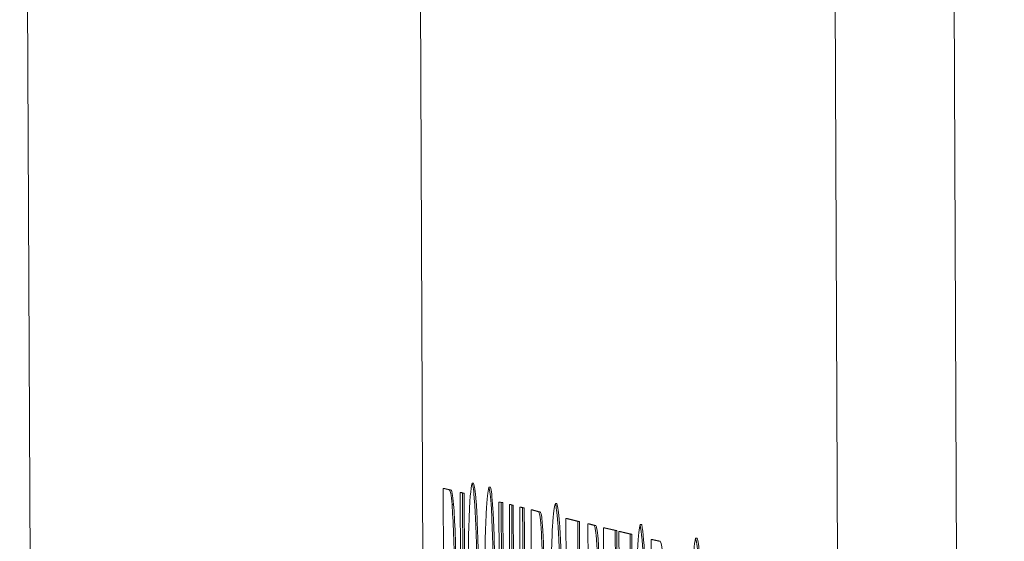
# Model space of a CAD drawing. Header units: inches. Extents: x 0.8 to 33.2, y 0.3 to 21.8.
# Tile 31 of 52: x 7.0688 to 7.1309, y 13.6264 to 13.6593. Entities that reach past the tile are written whole.
import ezdxf

# ---------------------------------------------------------------- set-up
doc = ezdxf.new("R2010")
doc.units = ezdxf.units.IN
doc.header["$MEASUREMENT"] = 0
doc.linetypes.add('PHANTOM', pattern=[0.5, 0.25, -0.05, 0.05, -0.05, 0.05, -0.05])

msp = doc.modelspace()

# ---------------------------------------------------------------- linework, layer by layer
at = {"color": 7, "linetype": 'PHANTOM', "lineweight": 0}
for p, q in [((7.130949, 13.33263), (7.126667, 14.313936)), ((7.070092, 13.493701), (7.068849, 13.773606))]:
    msp.add_line(p, q, dxfattribs=at)
at = {"color": 7, "linetype": 'Continuous', "lineweight": 15}
for p, q in [((7.092968, 13.926943), (7.094604, 13.55195)), ((7.120783, 13.54552), (7.119146, 13.920513)), ((7.128281, 13.545553), (7.126645, 13.920546)), ((7.09583, 13.569105), (7.095565, 13.629773)), ((7.095565, 13.629773), (7.095927, 13.629684)), ((7.095565, 13.629773), (7.095665, 13.629773)), ((7.095665, 13.629773), (7.096027, 13.629684)), ((7.097381, 13.630103), (7.097481, 13.630104)), ((7.098438, 13.629844), (7.098538, 13.629844)), ((7.095927, 13.629684), (7.096027, 13.629684)), ((7.096637, 13.629509), (7.096737, 13.62951)), ((7.096637, 13.629509), (7.096786, 13.629473)), ((7.096902, 13.568841), (7.096637, 13.629509)), ((7.096737, 13.62951), (7.096887, 13.629473)), ((7.096786, 13.629473), (7.096887, 13.629473)), ((7.096786, 13.629473), (7.097051, 13.568805)), ((7.096887, 13.629473), (7.097151, 13.568805)), ((7.096118, 13.628763), (7.096218, 13.628763)), ((7.099332, 13.568245), (7.099067, 13.628913)), ((7.099067, 13.628913), (7.099216, 13.628876)), ((7.099067, 13.628913), (7.099167, 13.628913)), ((7.099167, 13.628913), (7.099316, 13.628876)), ((7.099216, 13.628876), (7.099325, 13.603987)), ((7.099216, 13.628876), (7.099316, 13.628876)), ((7.099316, 13.628876), (7.099425, 13.603987)), ((7.099732, 13.628749), (7.099832, 13.62875)), ((7.099841, 13.60386), (7.099732, 13.628749)), ((7.099732, 13.628749), (7.099881, 13.628712)), ((7.099832, 13.62875), (7.099981, 13.628713)), ((7.099881, 13.628712), (7.099981, 13.628713)), ((7.099881, 13.628712), (7.100146, 13.568045)), ((7.099981, 13.628713), (7.100246, 13.568109)), ((7.100246, 13.56802), (7.100401, 13.628585)), ((7.100401, 13.628585), (7.10057, 13.628544)), ((7.100401, 13.628585), (7.100501, 13.628585)), ((7.100501, 13.628585), (7.10067, 13.628544)), ((7.10057, 13.628544), (7.101255, 13.567772)), ((7.10057, 13.628544), (7.10067, 13.628544)), ((7.10067, 13.628544), (7.101355, 13.567773)), ((7.102633, 13.628814), (7.102733, 13.628814)), ((7.101103, 13.628412), (7.101203, 13.628413)), ((7.101368, 13.567745), (7.101103, 13.628412)), ((7.101103, 13.628412), (7.101562, 13.6283)), ((7.101203, 13.628413), (7.101663, 13.6283)), ((7.101562, 13.6283), (7.101663, 13.6283)), ((7.103302, 13.627872), (7.103402, 13.627873)), ((7.103567, 13.567205), (7.103302, 13.627872)), ((7.103302, 13.627872), (7.104049, 13.627689)), ((7.103402, 13.627873), (7.104149, 13.627689)), ((7.104049, 13.627689), (7.10408, 13.620689)), ((7.104049, 13.627689), (7.104149, 13.627689)), ((7.104149, 13.627689), (7.104179, 13.620689)), ((7.104687, 13.627532), (7.104787, 13.627533)), ((7.104952, 13.566864), (7.104687, 13.627532)), ((7.104687, 13.627532), (7.105083, 13.627435)), ((7.104787, 13.627533), (7.105183, 13.627435)), ((7.105083, 13.627435), (7.105183, 13.627435)), ((7.105664, 13.627292), (7.105764, 13.627293)), ((7.105929, 13.566624), (7.105664, 13.627292)), ((7.105664, 13.627292), (7.106411, 13.627109)), ((7.105764, 13.627293), (7.106511, 13.627109)), ((7.107983, 13.6275), (7.108083, 13.6275)), ((7.106411, 13.627109), (7.106441, 13.620109)), ((7.106411, 13.627109), (7.106511, 13.627109)), ((7.106511, 13.627109), (7.106541, 13.620109)), ((7.106642, 13.627052), (7.106742, 13.627053)), ((7.106642, 13.627052), (7.107348, 13.626879)), ((7.106906, 13.566384), (7.106642, 13.627052)), ((7.106742, 13.627053), (7.107448, 13.626879)), ((7.107348, 13.626879), (7.107448, 13.626879)), ((7.107348, 13.626879), (7.107378, 13.619879)), ((7.107448, 13.626879), (7.107478, 13.619879)), ((7.111472, 13.626643), (7.111572, 13.626643)), ((7.108678, 13.626552), (7.108778, 13.626553)), ((7.108942, 13.565884), (7.108678, 13.626552)), ((7.108678, 13.626552), (7.109137, 13.626439)), ((7.108778, 13.626553), (7.109237, 13.62644)), ((7.109137, 13.626439), (7.109237, 13.62644))]:
    msp.add_line(p, q, dxfattribs=at)
for points, knots in [([(7.097086, 13.613581), (7.097082, 13.615449), (7.097073, 13.619186), (7.097104, 13.624078), (7.097197, 13.629108), (7.097305, 13.629693), (7.097381, 13.630103)], [0, 0, 0, 0, 0.18703, 0.374127, 0.561141, 1, 1, 1, 1]), ([(7.097381, 13.630103), (7.097435, 13.629902), (7.097541, 13.629499), (7.097693, 13.625652), (7.097804, 13.619186), (7.097836, 13.614475), (7.097852, 13.612118)], [0, 0, 0, 0, 0.2807982, 0.5601527, 0.7798768, 1, 1, 1, 1]), ([(7.097481, 13.630104), (7.097535, 13.629902), (7.097641, 13.629499), (7.097793, 13.625652), (7.097904, 13.619187), (7.097936, 13.614476), (7.097952, 13.612118)], [0, 0, 0, 0, 0.280797, 0.560152, 0.779876, 1, 1, 1, 1]), ([(7.098084, 13.599302), (7.098071, 13.603677), (7.098044, 13.612405), (7.098115, 13.623103), (7.098263, 13.628935), (7.09838, 13.629541), (7.098438, 13.629844)], [0, 0, 0, 0, 0.2804927, 0.5595695, 0.7796151, 1, 1, 1, 1]), ([(7.098438, 13.629844), (7.098491, 13.629613), (7.098597, 13.629151), (7.098743, 13.624724), (7.098854, 13.618725), (7.0989, 13.614316), (7.098923, 13.61211)], [0, 0, 0, 0, 0.28008, 0.559449, 0.779549, 1, 1, 1, 1]), ([(7.098538, 13.629844), (7.098591, 13.629613), (7.098697, 13.629151), (7.098843, 13.624725), (7.098954, 13.618726), (7.099, 13.614317), (7.099023, 13.61211)], [0, 0, 0, 0, 0.280082, 0.559449, 0.779549, 1, 1, 1, 1]), ([(7.095927, 13.629684), (7.095962, 13.629667), (7.096025, 13.629638), (7.096089, 13.62903), (7.096118, 13.628763)], [0, 0, 0, 0, 0.560175, 1, 1, 1, 1]), ([(7.096027, 13.629684), (7.096062, 13.629668), (7.096125, 13.629638), (7.096189, 13.629031), (7.096218, 13.628763)], [0, 0, 0, 0, 0.560171, 1, 1, 1, 1]), ([(7.096118, 13.628763), (7.096151, 13.62824), (7.096212, 13.627307), (7.096267, 13.625279), (7.096291, 13.624386)], [0, 0, 0, 0, 0.559848, 1, 1, 1, 1]), ([(7.096218, 13.628763), (7.096251, 13.628241), (7.096312, 13.627308), (7.096367, 13.62528), (7.096391, 13.624387)], [0, 0, 0, 0, 0.559851, 1, 1, 1, 1]), ([(7.102241, 13.59754), (7.102229, 13.60213), (7.102205, 13.611287), (7.102283, 13.622519), (7.102447, 13.628073), (7.102571, 13.628567), (7.102633, 13.628814)], [0, 0, 0, 0, 0.280346, 0.55931, 0.779318, 1, 1, 1, 1]), ([(7.102633, 13.628814), (7.102688, 13.628588), (7.102798, 13.628138), (7.102956, 13.624286), (7.103074, 13.617874), (7.103119, 13.613182), (7.103142, 13.610831)], [0, 0, 0, 0, 0.280403, 0.559854, 0.779462, 1, 1, 1, 1]), ([(7.102733, 13.628814), (7.102788, 13.628589), (7.102898, 13.628138), (7.103056, 13.624287), (7.103174, 13.617875), (7.103219, 13.613182), (7.103242, 13.610831)], [0, 0, 0, 0, 0.280404, 0.559855, 0.779462, 1, 1, 1, 1]), ([(7.101562, 13.6283), (7.101612, 13.628258), (7.101709, 13.628175), (7.101854, 13.624836), (7.101949, 13.61842), (7.101976, 13.614044), (7.101989, 13.611855)], [0, 0, 0, 0, 0.281672, 0.559204, 0.77941, 1, 1, 1, 1]), ([(7.101663, 13.6283), (7.101712, 13.628258), (7.101809, 13.628176), (7.101954, 13.624836), (7.102049, 13.61842), (7.102076, 13.614045), (7.102089, 13.611855)], [0, 0, 0, 0, 0.2816726, 0.559203, 0.7794104, 1, 1, 1, 1]), ([(7.105083, 13.627435), (7.105131, 13.627335), (7.105225, 13.627136), (7.105362, 13.623768), (7.10546, 13.617932), (7.105488, 13.613725), (7.105502, 13.611623)], [0, 0, 0, 0, 0.2811163, 0.5600266, 0.7801118, 1, 1, 1, 1]), ([(7.105183, 13.627435), (7.105231, 13.627336), (7.105325, 13.627137), (7.105462, 13.623768), (7.10556, 13.617932), (7.105588, 13.613726), (7.105602, 13.611623)], [0, 0, 0, 0, 0.281116, 0.560027, 0.780112, 1, 1, 1, 1]), ([(7.107619, 13.595709), (7.107604, 13.600261), (7.107575, 13.609338), (7.107651, 13.620338), (7.1078, 13.626676), (7.107922, 13.627225), (7.107983, 13.6275)], [0, 0, 0, 0, 0.280569, 0.559574, 0.779561, 1, 1, 1, 1]), ([(7.107983, 13.6275), (7.108063, 13.626956), (7.108223, 13.625869), (7.108432, 13.617252), (7.108562, 13.606669), (7.108601, 13.59967), (7.108621, 13.596168)], [0, 0, 0, 0, 0.279564, 0.558582, 0.779085, 1, 1, 1, 1]), ([(7.108083, 13.6275), (7.108163, 13.626956), (7.108323, 13.625869), (7.108532, 13.617252), (7.108662, 13.60667), (7.108701, 13.599671), (7.108721, 13.596168)], [0, 0, 0, 0, 0.279564, 0.558582, 0.779085, 1, 1, 1, 1]), ([(7.111177, 13.61012), (7.111172, 13.611988), (7.111163, 13.615725), (7.111194, 13.620617), (7.111287, 13.625648), (7.111396, 13.626233), (7.111472, 13.626643)], [0, 0, 0, 0, 0.18703, 0.374123, 0.561139, 1, 1, 1, 1]), ([(7.111472, 13.626643), (7.111525, 13.626441), (7.111632, 13.626038), (7.111784, 13.622191), (7.111895, 13.615725), (7.111927, 13.611015), (7.111943, 13.608657)], [0, 0, 0, 0, 0.280796, 0.56015, 0.779878, 1, 1, 1, 1]), ([(7.111572, 13.626643), (7.111625, 13.626441), (7.111732, 13.626039), (7.111884, 13.622191), (7.111994, 13.615726), (7.112026, 13.611015), (7.112042, 13.608658)], [0, 0, 0, 0, 0.280796, 0.56015, 0.779878, 1, 1, 1, 1]), ([(7.109237, 13.62644), (7.109286, 13.626398), (7.109383, 13.626316), (7.109528, 13.622976), (7.109624, 13.61656), (7.10965, 13.612184), (7.109664, 13.609995)], [0, 0, 0, 0, 0.281671, 0.559201, 0.779411, 1, 1, 1, 1])]:
    msp.add_open_spline(points, degree=3, knots=knots, dxfattribs=at)

doc.saveas('drawing.dxf')
